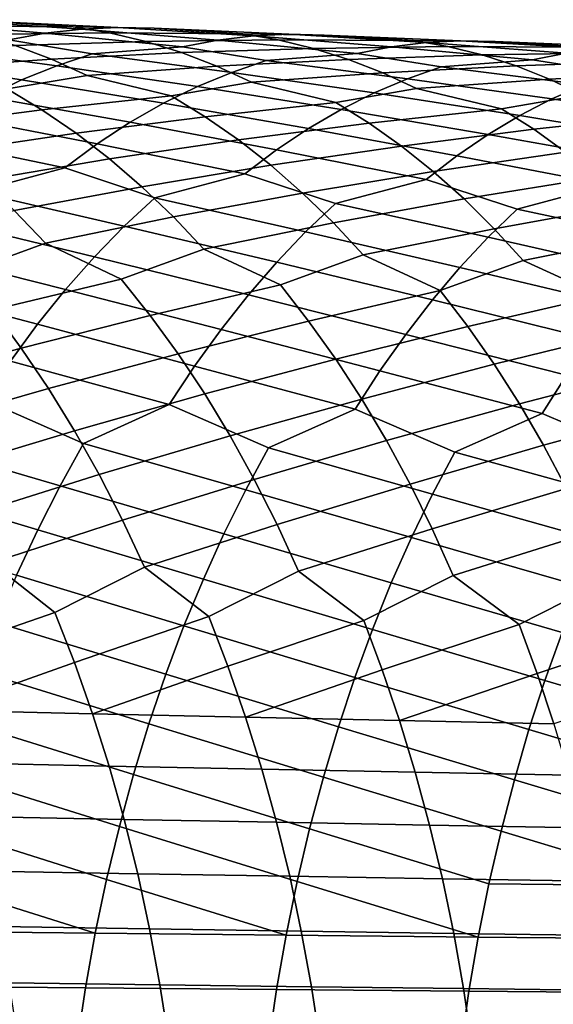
# Model space of a CAD drawing. Header units: metres. Extents: x -166 to 33, y -71 to 34.
# Tile 57 of 256: x -85.55 to -80.53, y 3.02 to 12.28. Entities that reach past the tile are written whole.
import ezdxf

# ---------------------------------------------------------------- set-up
doc = ezdxf.new("R2010")
doc.units = ezdxf.units.M
doc.layers.add('solid_12208131', color=7, linetype='CONTINUOUS')

msp = doc.modelspace()

# ---------------------------------------------------------------- linework, layer by layer
at = {"layer": 'solid_12208131'}
for points in [[(-85.651833, 12.08687, 248.257629), (-85.310059, 12.150292, 247.890976), (-86.576073, 12.256867, 246.95282), (-86.926918, 12.217443, 247.317795)], [(-85.876335, 12.263144, 246.219742), (-85.046204, 12.20955, 246.026428), (-86.282944, 12.220011, 245.083054), (-86.634193, 12.277631, 245.446289)], [(-85.310059, 12.150292, 247.890976), (-84.967491, 12.189828, 247.522522), (-86.225677, 12.272147, 246.586548), (-86.576073, 12.256867, 246.95282)], [(-85.046204, 12.20955, 246.026428), (-84.703232, 12.152579, 245.659683), (-85.934822, 12.138634, 244.72139), (-86.282944, 12.220011, 245.083054)], [(-84.967491, 12.189828, 247.522522), (-84.625412, 12.205355, 247.152756), (-85.876335, 12.263144, 246.219742), (-86.225677, 12.272147, 246.586548)], [(-84.625412, 12.205355, 247.152756), (-84.284409, 12.196732, 246.78244), (-85.046204, 12.20955, 246.026428), (-85.876335, 12.263144, 246.219742)], [(-84.703232, 12.152579, 245.659683), (-84.363373, 12.071979, 245.29451), (-85.590454, 12.033769, 244.362015), (-85.934822, 12.138634, 244.72139)], [(-84.866844, 11.955233, 249.005035), (-84.017776, 12.022258, 248.809082), (-85.310059, 12.150292, 247.890976), (-85.651833, 12.08687, 248.257629)], [(-84.017776, 12.022258, 248.809082), (-83.684395, 12.085668, 248.43895), (-84.967491, 12.189828, 247.522522), (-85.310059, 12.150292, 247.890976)], [(-84.284409, 12.196732, 246.78244), (-83.449821, 12.144002, 246.581436), (-84.703232, 12.152579, 245.659683), (-85.046204, 12.20955, 246.026428)], [(-83.684395, 12.085668, 248.43895), (-83.350281, 12.125324, 248.066956), (-84.625412, 12.205355, 247.152756), (-84.967491, 12.189828, 247.522522)], [(-83.449821, 12.144002, 246.581436), (-83.115326, 12.087672, 246.211121), (-84.363373, 12.071979, 245.29451), (-84.703232, 12.152579, 245.659683)], [(-83.350281, 12.125324, 248.066956), (-83.016708, 12.141103, 247.693649), (-84.284409, 12.196732, 246.78244), (-84.625412, 12.205355, 247.152756)], [(-83.016708, 12.141103, 247.693649), (-82.68425, 12.13286, 247.319748), (-83.449821, 12.144002, 246.581436), (-84.284409, 12.196732, 246.78244)], [(-82.374969, 11.960208, 249.334457), (-82.050186, 12.023621, 248.96077), (-83.350281, 12.125324, 248.066956), (-83.684395, 12.085668, 248.43895)], [(-82.68425, 12.13286, 247.319748), (-81.845428, 12.081041, 247.110352), (-83.115326, 12.087672, 246.211121), (-83.449821, 12.144002, 246.581436)], [(-82.050186, 12.023621, 248.96077), (-81.724747, 12.06341, 248.58519), (-83.016708, 12.141103, 247.693649), (-83.350281, 12.125324, 248.066956)], [(-81.724747, 12.06341, 248.58519), (-81.399902, 12.079445, 248.208252), (-82.68425, 12.13286, 247.319748), (-83.016708, 12.141103, 247.693649)], [(-81.399902, 12.079445, 248.208252), (-81.07621, 12.071583, 247.830734), (-81.845428, 12.081041, 247.110352), (-82.68425, 12.13286, 247.319748)], [(-85.590454, 12.033769, 244.362015), (-85.250435, 11.905685, 244.005661), (-86.454437, 11.820639, 243.065872), (-86.797432, 11.972837, 243.415085)], [(-85.199898, 11.844705, 249.368057), (-84.866844, 11.955233, 249.005035), (-85.651833, 12.08687, 248.257629), (-86.495872, 12.02006, 248.445831)], [(-84.363373, 12.071979, 245.29451), (-84.027222, 11.968013, 244.931641), (-85.250435, 11.905685, 244.005661), (-85.590454, 12.033769, 244.362015)], [(-83.115326, 12.087672, 246.211121), (-82.78392, 12.007833, 245.842377), (-84.027222, 11.968013, 244.931641), (-84.363373, 12.071979, 245.29451)], [(-83.228912, 11.892899, 249.538834), (-82.374969, 11.960208, 249.334457), (-83.684395, 12.085668, 248.43895), (-84.017776, 12.022258, 248.809082)], [(-81.845428, 12.081041, 247.110352), (-81.519623, 12.025341, 246.736404), (-82.78392, 12.007833, 245.842377), (-83.115326, 12.087672, 246.211121)], [(-80.723717, 11.900773, 249.832809), (-80.407761, 11.964206, 249.455505), (-81.724747, 12.06341, 248.58519), (-82.050186, 12.023621, 248.96077)], [(-81.07621, 12.071583, 247.830734), (-80.233376, 12.020721, 247.612244), (-81.519623, 12.025341, 246.736404), (-81.845428, 12.081041, 247.110352)], [(-80.407761, 11.964206, 249.455505), (-80.091209, 12.004136, 249.076279), (-81.399902, 12.079445, 248.208252), (-81.724747, 12.06341, 248.58519)], [(-80.091209, 12.004136, 249.076279), (-79.775314, 12.020434, 248.695679), (-81.07621, 12.071583, 247.830734), (-81.399902, 12.079445, 248.208252)], [(-79.775314, 12.020434, 248.695679), (-79.460609, 12.012954, 248.314453), (-80.233376, 12.020721, 247.612244), (-81.07621, 12.071583, 247.830734)], [(-85.53051, 11.710852, 249.726974), (-85.199898, 11.844705, 249.368057), (-86.495872, 12.02006, 248.445831), (-86.837036, 11.909244, 248.805496)], [(-84.027222, 11.968013, 244.931641), (-83.695381, 11.840947, 244.571793), (-84.915359, 11.754649, 243.653046), (-85.250435, 11.905685, 244.005661)], [(-83.876114, 11.649179, 250.267563), (-83.553673, 11.782635, 249.905273), (-84.866844, 11.955233, 249.005035), (-85.199898, 11.844705, 249.368057)], [(-83.553673, 11.782635, 249.905273), (-83.228912, 11.892899, 249.538834), (-84.017776, 12.022258, 248.809082), (-84.866844, 11.955233, 249.005035)], [(-82.78392, 12.007833, 245.842377), (-82.4562, 11.904747, 245.475937), (-83.695381, 11.840947, 244.571793), (-84.027222, 11.968013, 244.931641)], [(-81.898582, 11.723084, 250.416229), (-81.582321, 11.833109, 250.04631), (-82.374969, 11.960208, 249.334457), (-83.228912, 11.892899, 249.538834)], [(-81.519623, 12.025341, 246.736404), (-81.196899, 11.946248, 246.364029), (-82.4562, 11.904747, 245.475937), (-82.78392, 12.007833, 245.842377)], [(-81.196899, 11.946248, 246.364029), (-80.877831, 11.844023, 245.993973), (-82.132736, 11.778675, 245.112564), (-82.4562, 11.904747, 245.475937)], [(-81.582321, 11.833109, 250.04631), (-80.723717, 11.900773, 249.832809), (-82.050186, 12.023621, 248.96077), (-82.374969, 11.960208, 249.334457)], [(-80.233376, 12.020721, 247.612244), (-79.916489, 11.96564, 247.234604), (-81.196899, 11.946248, 246.364029), (-81.519623, 12.025341, 246.736404)], [(-79.916489, 11.96564, 247.234604), (-79.602669, 11.887279, 246.858551), (-80.877831, 11.844023, 245.993973), (-81.196899, 11.946248, 246.364029)], [(-79.927391, 11.775916, 250.52652), (-79.064354, 11.844007, 250.303162), (-80.407761, 11.964206, 249.455505), (-80.723717, 11.900773, 249.832809)], [(-85.857864, 11.553822, 250.0811), (-85.53051, 11.710852, 249.726974), (-86.837036, 11.909244, 248.805496), (-87.175644, 11.774962, 249.161087)], [(-85.250435, 11.905685, 244.005661), (-84.915359, 11.754649, 243.653046), (-85.667519, 11.626361, 242.895294), (-86.454437, 11.820639, 243.065872)], [(-82.4562, 11.904747, 245.475937), (-82.132736, 11.778675, 245.112564), (-83.368408, 11.691045, 244.215729), (-83.695381, 11.840947, 244.571793)], [(-82.212639, 11.589994, 250.781937), (-81.898582, 11.723084, 250.416229), (-83.228912, 11.892899, 249.538834), (-83.553673, 11.782635, 249.905273)], [(-80.234932, 11.666104, 250.899979), (-79.927391, 11.775916, 250.52652), (-80.723717, 11.900773, 249.832809), (-81.582321, 11.833109, 250.04631)], [(-79.602669, 11.887279, 246.858551), (-79.292465, 11.785892, 246.484818), (-80.562965, 11.718921, 245.626984), (-80.877831, 11.844023, 245.993973)], [(-84.915359, 11.754649, 243.653046), (-84.123917, 11.561925, 243.475677), (-85.339447, 11.429264, 242.554413), (-85.667519, 11.626361, 242.895294)], [(-84.195419, 11.492681, 250.624985), (-83.876114, 11.649179, 250.267563), (-85.199898, 11.844705, 249.368057), (-85.53051, 11.710852, 249.726974)], [(-83.695381, 11.840947, 244.571793), (-83.368408, 11.691045, 244.215729), (-84.123917, 11.561925, 243.475677), (-84.915359, 11.754649, 243.653046)], [(-82.523705, 11.433993, 251.142746), (-82.212639, 11.589994, 250.781937), (-83.553673, 11.782635, 249.905273), (-83.876114, 11.649179, 250.267563)], [(-82.132736, 11.778675, 245.112564), (-81.814087, 11.629877, 244.752975), (-82.572693, 11.499887, 244.030884), (-83.368408, 11.691045, 244.215729)], [(-80.877831, 11.844023, 245.993973), (-80.562965, 11.718921, 245.626984), (-81.814087, 11.629877, 244.752975), (-82.132736, 11.778675, 245.112564)], [(-80.540398, 11.53335, 251.269165), (-80.234932, 11.666104, 250.899979), (-81.582321, 11.833109, 250.04631), (-81.898582, 11.723084, 250.416229)], [(-79.292465, 11.785892, 246.484818), (-78.986427, 11.661734, 246.114182), (-80.252853, 11.571196, 245.263809), (-80.562965, 11.718921, 245.626984)], [(-84.510056, 11.313271, 250.977127), (-84.195419, 11.492681, 250.624985), (-85.53051, 11.710852, 249.726974), (-85.857864, 11.553822, 250.0811)], [(-83.368408, 11.691045, 244.215729), (-82.572693, 11.499887, 244.030884), (-83.803688, 11.366216, 243.131424), (-84.123917, 11.561925, 243.475677)], [(-80.843002, 11.37781, 251.633392), (-80.540398, 11.53335, 251.269165), (-81.898582, 11.723084, 250.416229), (-82.212639, 11.589994, 250.781937)], [(-80.562965, 11.718921, 245.626984), (-80.252853, 11.571196, 245.263809), (-81.014366, 11.4403, 244.559952), (-81.814087, 11.629877, 244.752975)], [(-79.153664, 11.324182, 252.095917), (-78.859726, 11.479297, 251.728226), (-80.234932, 11.666104, 250.899979), (-80.540398, 11.53335, 251.269165)], [(-85.667519, 11.626361, 242.895294), (-85.339447, 11.429264, 242.554413), (-86.538696, 11.273775, 241.621292), (-86.867241, 11.494624, 241.95314)], [(-82.830254, 11.255213, 251.498169), (-82.523705, 11.433993, 251.142746), (-83.876114, 11.649179, 250.267563), (-84.195419, 11.492681, 250.624985)], [(-81.814087, 11.629877, 244.752975), (-81.014366, 11.4403, 244.559952), (-82.260498, 11.305527, 243.683212), (-82.572693, 11.499887, 244.030884)], [(-81.141251, 11.199618, 251.992142), (-80.843002, 11.37781, 251.633392), (-82.212639, 11.589994, 250.781937), (-82.523705, 11.433993, 251.142746)], [(-80.252853, 11.571196, 245.263809), (-79.449379, 11.383213, 245.061935), (-80.710426, 11.247248, 244.208801), (-81.014366, 11.4403, 244.559952)], [(-84.820251, 11.111154, 251.322968), (-84.510056, 11.313271, 250.977127), (-85.857864, 11.553822, 250.0811), (-86.180397, 11.373741, 250.430008)], [(-84.123917, 11.561925, 243.475677), (-83.803688, 11.366216, 243.131424), (-85.01844, 11.209951, 242.219299), (-85.339447, 11.429264, 242.554413)], [(-83.13253, 11.053858, 251.847214), (-82.830254, 11.255213, 251.498169), (-84.195419, 11.492681, 250.624985), (-84.510056, 11.313271, 250.977127)], [(-82.572693, 11.499887, 244.030884), (-82.260498, 11.305527, 243.683212), (-83.490395, 11.148396, 242.793015), (-83.803688, 11.366216, 243.131424)], [(-79.443398, 11.146536, 252.458069), (-79.153664, 11.324182, 252.095917), (-80.540398, 11.53335, 251.269165), (-80.843002, 11.37781, 251.633392)], [(-85.339447, 11.429264, 242.554413), (-85.01844, 11.209951, 242.219299), (-86.217789, 11.031096, 241.295853), (-86.538696, 11.273775, 241.621292)], [(-81.435394, 10.99898, 252.344467), (-81.141251, 11.199618, 251.992142), (-82.523705, 11.433993, 251.142746), (-82.830254, 11.255213, 251.498169)], [(-81.014366, 11.4403, 244.559952), (-80.710426, 11.247248, 244.208801), (-81.955124, 11.089159, 243.341431), (-82.260498, 11.305527, 243.683212)], [(-79.449379, 11.383213, 245.061935), (-79.153908, 11.191428, 244.70726), (-80.413193, 11.032288, 243.863586), (-80.710426, 11.247248, 244.208801)], [(-85.12542, 10.886719, 251.661819), (-84.820251, 11.111154, 251.322968), (-86.180397, 11.373741, 250.430008), (-86.498337, 11.170819, 250.77269)], [(-83.803688, 11.366216, 243.131424), (-83.490395, 11.148396, 242.793015), (-84.704941, 10.968917, 241.890671), (-85.01844, 11.209951, 242.219299)], [(-83.429947, 10.830317, 252.189194), (-83.13253, 11.053858, 251.847214), (-84.510056, 11.313271, 250.977127), (-84.820251, 11.111154, 251.322968)], [(-82.260498, 11.305527, 243.683212), (-81.955124, 11.089159, 243.341431), (-83.184479, 10.908959, 242.461121), (-83.490395, 11.148396, 242.793015)], [(-79.729202, 10.946568, 252.813705), (-79.443398, 11.146536, 252.458069), (-80.843002, 11.37781, 251.633392), (-81.141251, 11.199618, 251.992142)], [(-85.01844, 11.209951, 242.219299), (-84.704941, 10.968917, 241.890671), (-85.904984, 10.767226, 240.977463), (-86.217789, 11.031096, 241.295853)], [(-81.724869, 10.776281, 252.689636), (-81.435394, 10.99898, 252.344467), (-82.830254, 11.255213, 251.498169), (-83.13253, 11.053858, 251.847214)], [(-80.710426, 11.247248, 244.208801), (-80.413193, 11.032288, 243.863586), (-81.656998, 10.851272, 243.006226), (-81.955124, 11.089159, 243.341431)], [(-80.010521, 10.724661, 253.162125), (-79.729202, 10.946568, 252.813705), (-81.141251, 11.199618, 251.992142), (-81.435394, 10.99898, 252.344467)], [(-85.96524, 10.658628, 251.818665), (-85.12542, 10.886719, 251.661819), (-86.498337, 11.170819, 250.77269), (-86.811073, 10.945441, 251.108459)], [(-84.276245, 10.602872, 252.354111), (-83.429947, 10.830317, 252.189194), (-84.820251, 11.111154, 251.322968), (-85.12542, 10.886719, 251.661819)], [(-83.490395, 11.148396, 242.793015), (-83.184479, 10.908959, 242.461121), (-84.399391, 10.706795, 241.569138), (-84.704941, 10.968917, 241.890671)], [(-82.577484, 10.549385, 252.863327), (-81.724869, 10.776281, 252.689636), (-83.13253, 11.053858, 251.847214), (-83.429947, 10.830317, 252.189194)], [(-81.955124, 11.089159, 243.341431), (-81.656998, 10.851272, 243.006226), (-82.886375, 10.648533, 242.136398), (-83.184479, 10.908959, 242.461121)], [(-80.413193, 11.032288, 243.863586), (-80.12307, 10.7959, 243.525009), (-81.366531, 10.592488, 242.678238), (-81.656998, 10.851272, 243.006226)], [(-84.704941, 10.968917, 241.890671), (-84.399391, 10.706795, 241.569138), (-85.600685, 10.482803, 240.666763), (-85.904984, 10.767226, 240.977463)], [(-80.869263, 10.498212, 253.345337), (-80.010521, 10.724661, 253.162125), (-81.435394, 10.99898, 252.344467), (-81.724869, 10.776281, 252.689636)], [(-84.564362, 10.336227, 252.679245), (-84.276245, 10.602872, 252.354111), (-85.12542, 10.886719, 251.661819), (-85.96524, 10.658628, 251.818665)], [(-83.184479, 10.908959, 242.461121), (-82.886375, 10.648533, 242.136398), (-84.102196, 10.424215, 241.255356), (-84.399391, 10.706795, 241.569138)], [(-82.858177, 10.283847, 253.191452), (-82.577484, 10.549385, 252.863327), (-83.429947, 10.830317, 252.189194), (-84.276245, 10.602872, 252.354111)], [(-81.656998, 10.851272, 243.006226), (-81.366531, 10.592488, 242.678238), (-82.596451, 10.367742, 241.819473), (-82.886375, 10.648533, 242.136398)], [(-81.142326, 10.233722, 253.676483), (-80.869263, 10.498212, 253.345337), (-81.724869, 10.776281, 252.689636), (-82.577484, 10.549385, 252.863327)], [(-80.12307, 10.7959, 243.525009), (-79.840454, 10.538707, 243.19371), (-81.084091, 10.313429, 242.358124), (-81.366531, 10.592488, 242.678238)], [(-84.844307, 10.048967, 252.995956), (-84.564362, 10.336227, 252.679245), (-85.96524, 10.658628, 251.818665), (-86.260605, 10.390817, 252.140869)], [(-84.399391, 10.706795, 241.569138), (-84.102196, 10.424215, 241.255356), (-85.306442, 10.178502, 240.363922), (-85.600685, 10.482803, 240.666763)], [(-82.886375, 10.648533, 242.136398), (-82.596451, 10.367742, 241.819473), (-83.814873, 10.121848, 240.949539), (-84.102196, 10.424215, 241.255356)], [(-79.417183, 10.185895, 254.133331), (-79.151939, 10.449399, 253.799088), (-80.010521, 10.724661, 253.162125), (-80.869263, 10.498212, 253.345337)], [(-83.13092, 9.99782, 253.511032), (-82.858177, 10.283847, 253.191452), (-84.276245, 10.602872, 252.354111), (-84.564362, 10.336227, 252.679245)], [(-81.407677, 9.948863, 253.998993), (-81.142326, 10.233722, 253.676483), (-82.577484, 10.549385, 252.863327), (-82.858177, 10.283847, 253.191452)], [(-81.366531, 10.592488, 242.678238), (-81.084091, 10.313429, 242.358124), (-82.316231, 10.067249, 241.51062), (-82.596451, 10.367742, 241.819473)], [(-85.600685, 10.482803, 240.666763), (-85.306442, 10.178502, 240.363922), (-86.082169, 9.895302, 239.637421), (-86.790298, 10.237169, 239.754761)], [(-79.67495, 9.902141, 254.458801), (-79.417183, 10.185895, 254.133331), (-80.869263, 10.498212, 253.345337), (-81.142326, 10.233722, 253.676483)], [(-79.840454, 10.538707, 243.19371), (-79.565704, 10.26132, 242.870346), (-80.811165, 10.01475, 242.046173), (-81.084091, 10.313429, 242.358124)], [(-85.11676, 9.741696, 253.303253), (-84.844307, 10.048967, 252.995956), (-86.260605, 10.390817, 252.140869), (-86.547585, 10.102262, 252.454758)], [(-84.102196, 10.424215, 241.255356), (-83.814873, 10.121848, 240.949539), (-84.592926, 9.838903, 240.241028), (-85.306442, 10.178502, 240.363922)], [(-82.596451, 10.367742, 241.819473), (-82.316231, 10.067249, 241.51062), (-83.096214, 9.784493, 240.820419), (-83.814873, 10.121848, 240.949539)], [(-83.3964, 9.691904, 253.821091), (-83.13092, 9.99782, 253.511032), (-84.564362, 10.336227, 252.679245), (-84.844307, 10.048967, 252.995956)], [(-81.666, 9.644235, 254.311874), (-81.407677, 9.948863, 253.998993), (-82.858177, 10.283847, 253.191452), (-83.13092, 9.99782, 253.511032)], [(-81.084091, 10.313429, 242.358124), (-80.811165, 10.01475, 242.046173), (-81.59272, 9.732114, 241.374603), (-82.316231, 10.067249, 241.51062)], [(-79.925934, 9.598729, 254.774551), (-79.67495, 9.902141, 254.458801), (-81.142326, 10.233722, 253.676483), (-81.407677, 9.948863, 253.998993)], [(-79.565704, 10.26132, 242.870346), (-79.300278, 9.964392, 242.555222), (-80.083122, 9.681808, 241.902557), (-80.811165, 10.01475, 242.046173)], [(-85.381149, 9.414982, 253.600479), (-85.11676, 9.741696, 253.303253), (-86.547585, 10.102262, 252.454758), (-86.826851, 9.793569, 252.759323)], [(-85.306442, 10.178502, 240.363922), (-84.592926, 9.838903, 240.241028), (-85.803146, 9.551506, 239.354858), (-86.082169, 9.895302, 239.637421)], [(-83.814873, 10.121848, 240.949539), (-83.096214, 9.784493, 240.820419), (-84.320358, 9.497272, 239.955673), (-84.592926, 9.838903, 240.241028)], [(-83.65406, 9.366665, 254.121002), (-83.3964, 9.691904, 253.821091), (-84.844307, 10.048967, 252.995956), (-85.11676, 9.741696, 253.303253)], [(-81.916756, 9.320397, 254.614517), (-81.666, 9.644235, 254.311874), (-83.13092, 9.99782, 253.511032), (-83.3964, 9.691904, 253.821091)], [(-82.316231, 10.067249, 241.51062), (-81.59272, 9.732114, 241.374603), (-82.830269, 9.44496, 240.532211), (-83.096214, 9.784493, 240.820419)], [(-80.811165, 10.01475, 242.046173), (-80.083122, 9.681808, 241.902557), (-81.33358, 9.394608, 241.083466), (-81.59272, 9.732114, 241.374603)], [(-80.169601, 9.276221, 255.079956), (-79.925934, 9.598729, 254.774551), (-81.407677, 9.948863, 253.998993), (-81.666, 9.644235, 254.311874)], [(-84.592926, 9.838903, 240.241028), (-84.320358, 9.497272, 239.955673), (-85.534752, 9.189605, 239.082367), (-85.803146, 9.551506, 239.354858)], [(-85.636879, 9.069394, 253.887054), (-85.381149, 9.414982, 253.600479), (-86.826851, 9.793569, 252.759323), (-87.097816, 9.465308, 253.05394)], [(-83.903328, 9.022671, 254.410141), (-83.65406, 9.366665, 254.121002), (-85.11676, 9.741696, 253.303253), (-85.381149, 9.414982, 253.600479)], [(-83.096214, 9.784493, 240.820419), (-82.830269, 9.44496, 240.532211), (-84.058189, 9.137618, 239.68045), (-84.320358, 9.497272, 239.955673)], [(-81.59272, 9.732114, 241.374603), (-81.33358, 9.394608, 241.083466), (-82.574501, 9.087481, 240.254211), (-82.830269, 9.44496, 240.532211)], [(-82.159378, 8.97792, 254.906265), (-81.916756, 9.320397, 254.614517), (-83.3964, 9.691904, 253.821091), (-83.65406, 9.366665, 254.121002)], [(-80.405403, 8.935183, 255.374374), (-80.169601, 9.276221, 255.079956), (-81.666, 9.644235, 254.311874), (-81.916756, 9.320397, 254.614517)], [(-80.083122, 9.681808, 241.902557), (-79.830978, 9.346261, 241.608459), (-81.084389, 9.039231, 240.802658), (-81.33358, 9.394608, 241.083466)], [(-85.803146, 9.551506, 239.354858), (-85.534752, 9.189605, 239.082367), (-86.740265, 8.861616, 238.201706), (-87.003456, 9.243402, 238.460968)], [(-84.320358, 9.497272, 239.955673), (-84.058189, 9.137618, 239.68045), (-85.277428, 8.810216, 238.820526), (-85.534752, 9.189605, 239.082367)], [(-82.830269, 9.44496, 240.532211), (-82.574501, 9.087481, 240.254211), (-83.806877, 8.760552, 239.415985), (-84.058189, 9.137618, 239.68045)], [(-84.143585, 8.660493, 254.687881), (-83.903328, 9.022671, 254.410141), (-85.381149, 9.414982, 253.600479), (-85.636879, 9.069394, 253.887054)], [(-82.393265, 8.617371, 255.186523), (-82.159378, 8.97792, 254.906265), (-83.65406, 9.366665, 254.121002), (-83.903328, 9.022671, 254.410141)], [(-81.33358, 9.394608, 241.083466), (-81.084389, 9.039231, 240.802658), (-82.329346, 8.712664, 239.987076), (-82.574501, 9.087481, 240.254211)], [(-80.632759, 8.57618, 255.657181), (-80.405403, 8.935183, 255.374374), (-81.916756, 9.320397, 254.614517), (-82.159378, 8.97792, 254.906265)], [(-79.830978, 9.346261, 241.608459), (-79.588562, 8.992911, 241.324768), (-80.845581, 8.666587, 240.532791), (-81.084389, 9.039231, 240.802658)], [(-85.534752, 9.189605, 239.082367), (-85.277428, 8.810216, 238.820526), (-86.49044, 8.462958, 237.952911), (-86.740265, 8.861616, 238.201706)], [(-84.948334, 8.294703, 254.78331), (-84.143585, 8.660493, 254.687881), (-85.636879, 9.069394, 253.887054), (-85.883354, 8.705508, 254.162338)], [(-84.058189, 9.137618, 239.68045), (-83.806877, 8.760552, 239.415985), (-85.033211, 8.414029, 238.569305), (-85.277428, 8.810216, 238.820526)], [(-82.574501, 9.087481, 240.254211), (-82.329346, 8.712664, 239.987076), (-83.568413, 8.366759, 239.162277), (-83.806877, 8.760552, 239.415985)], [(-83.206551, 8.252982, 255.290131), (-82.393265, 8.617371, 255.186523), (-83.903328, 9.022671, 254.410141), (-84.143585, 8.660493, 254.687881)], [(-81.454422, 8.213071, 255.76973), (-80.632759, 8.57618, 255.657181), (-82.159378, 8.97792, 254.906265), (-82.393265, 8.617371, 255.186523)], [(-81.084389, 9.039231, 240.802658), (-80.845581, 8.666587, 240.532791), (-82.096794, 8.321186, 239.73082), (-82.329346, 8.712664, 239.987076)], [(-79.588562, 8.992911, 241.324768), (-79.35627, 8.622359, 241.052124), (-80.619102, 8.277345, 240.273941), (-80.845581, 8.666587, 240.532791)], [(-79.692322, 8.175007, 256.221008), (-78.862442, 8.536961, 256.098785), (-80.405403, 8.935183, 255.374374), (-80.632759, 8.57618, 255.657181)], [(-85.277428, 8.810216, 238.820526), (-85.033211, 8.414029, 238.569305), (-86.253052, 8.048203, 237.715622), (-86.49044, 8.462958, 237.952911)], [(-85.169197, 7.897466, 255.036331), (-84.948334, 8.294703, 254.78331), (-85.883354, 8.705508, 254.162338), (-86.679466, 8.338201, 254.25029)], [(-83.806877, 8.760552, 239.415985), (-83.568413, 8.366759, 239.162277), (-84.801186, 8.001816, 238.329681), (-85.033211, 8.414029, 238.569305)], [(-82.329346, 8.712664, 239.987076), (-82.096794, 8.321186, 239.73082), (-83.341881, 7.957008, 238.920273), (-83.568413, 8.366759, 239.162277)], [(-83.421715, 7.857606, 255.54538), (-83.206551, 8.252982, 255.290131), (-84.143585, 8.660493, 254.687881), (-84.948334, 8.294703, 254.78331)], [(-81.663742, 7.81947, 256.027222), (-81.454422, 8.213071, 255.76973), (-82.393265, 8.617371, 255.186523), (-83.206551, 8.252982, 255.290131)], [(-80.845581, 8.666587, 240.532791), (-80.619102, 8.277345, 240.273941), (-81.875908, 7.913815, 239.486389), (-82.096794, 8.321186, 239.73082)], [(-79.35627, 8.622359, 241.052124), (-79.136047, 8.235271, 240.790634), (-80.404015, 7.872269, 240.027039), (-80.619102, 8.277345, 240.273941)], [(-79.895645, 7.783092, 256.480835), (-79.692322, 8.175007, 256.221008), (-80.632759, 8.57618, 255.657181), (-81.454422, 8.213071, 255.76973)], [(-85.379494, 7.484267, 255.276505), (-85.169197, 7.897466, 255.036331), (-86.679466, 8.338201, 254.25029), (-86.905891, 7.939015, 254.501129)], [(-85.033211, 8.414029, 238.569305), (-84.801186, 8.001816, 238.329681), (-86.02803, 7.618238, 237.490387), (-86.253052, 8.048203, 237.715622)], [(-83.568413, 8.366759, 239.162277), (-83.341881, 7.957008, 238.920273), (-84.581253, 7.57446, 238.102219), (-84.801186, 8.001816, 238.329681)], [(-83.626625, 7.44637, 255.787659), (-83.421715, 7.857606, 255.54538), (-84.948334, 8.294703, 254.78331), (-85.169197, 7.897466, 255.036331)], [(-81.863106, 7.410107, 256.271667), (-81.663742, 7.81947, 256.027222), (-83.206551, 8.252982, 255.290131), (-83.421715, 7.857606, 255.54538)], [(-82.096794, 8.321186, 239.73082), (-81.875908, 7.913815, 239.486389), (-83.127182, 7.532177, 238.690536), (-83.341881, 7.957008, 238.920273)], [(-80.619102, 8.277345, 240.273941), (-80.404015, 7.872269, 240.027039), (-81.666573, 7.491423, 239.254349), (-81.875908, 7.913815, 239.486389)], [(-80.089317, 7.375508, 256.727417), (-79.895645, 7.783092, 256.480835), (-81.454422, 8.213071, 255.76973), (-81.663742, 7.81947, 256.027222)], [(-84.801186, 8.001816, 238.329681), (-84.581253, 7.57446, 238.102219), (-85.815552, 7.17396, 237.277664), (-86.02803, 7.618238, 237.490387)], [(-85.578819, 7.05599, 255.503418), (-85.379494, 7.484267, 255.276505), (-86.905891, 7.939015, 254.501129), (-87.12146, 7.523763, 254.739243)], [(-83.820854, 7.020153, 256.016541), (-83.626625, 7.44637, 255.787659), (-85.169197, 7.897466, 255.036331), (-85.379494, 7.484267, 255.276505)], [(-83.341881, 7.957008, 238.920273), (-83.127182, 7.532177, 238.690536), (-84.373604, 7.13285, 237.887375), (-84.581253, 7.57446, 238.102219)], [(-81.875908, 7.913815, 239.486389), (-81.666573, 7.491423, 239.254349), (-82.924477, 7.093151, 238.473541), (-83.127182, 7.532177, 238.690536)], [(-80.404015, 7.872269, 240.027039), (-80.200218, 7.45223, 239.792633), (-81.468956, 7.054892, 239.035141), (-81.666573, 7.491423, 239.254349)], [(-82.052109, 6.985855, 256.502563), (-81.863106, 7.410107, 256.271667), (-83.421715, 7.857606, 255.54538), (-83.626625, 7.44637, 255.787659)], [(-80.272957, 6.953127, 256.960388), (-80.089317, 7.375508, 256.727417), (-81.663742, 7.81947, 256.027222), (-81.863106, 7.410107, 256.271667)], [(-84.581253, 7.57446, 238.102219), (-84.373604, 7.13285, 237.887375), (-85.216888, 6.705452, 237.249191), (-85.815552, 7.17396, 237.277664)], [(-83.127182, 7.532177, 238.690536), (-82.924477, 7.093151, 238.473541), (-83.767883, 6.667185, 237.85434), (-84.373604, 7.13285, 237.887375)], [(-84.004005, 6.579838, 256.231628), (-83.820854, 7.020153, 256.016541), (-85.379494, 7.484267, 255.276505), (-85.578819, 7.05599, 255.503418)], [(-82.230347, 6.547595, 256.719574), (-82.052109, 6.985855, 256.502563), (-83.626625, 7.44637, 255.787659), (-83.820854, 7.020153, 256.016541)], [(-81.666573, 7.491423, 239.254349), (-81.468956, 7.054892, 239.035141), (-82.311951, 6.630266, 238.435303), (-82.924477, 7.093151, 238.473541)], [(-80.446159, 6.516822, 257.179321), (-80.272957, 6.953127, 256.960388), (-81.863106, 7.410107, 256.271667), (-82.052109, 6.985855, 256.502563)], [(-80.200218, 7.45223, 239.792633), (-80.007835, 7.018104, 239.571182), (-80.849922, 6.594722, 238.991043), (-81.468956, 7.054892, 239.035141)], [(-85.815552, 7.17396, 237.277664), (-85.216888, 6.705452, 237.249191), (-86.47084, 6.272777, 236.434753), (-86.658165, 6.745036, 236.620865)], [(-84.373604, 7.13285, 237.887375), (-83.767883, 6.667185, 237.85434), (-85.03376, 6.236052, 237.061249), (-85.216888, 6.705452, 237.249191)], [(-84.17466, 6.126296, 256.4328), (-84.004005, 6.579838, 256.231628), (-85.578819, 7.05599, 255.503418), (-85.766747, 6.613523, 255.716644)], [(-82.924477, 7.093151, 238.473541), (-82.311951, 6.630266, 238.435303), (-83.58905, 6.200553, 237.664536), (-83.767883, 6.667185, 237.85434)], [(-81.468956, 7.054892, 239.035141), (-80.849922, 6.594722, 238.991043), (-82.137535, 6.166308, 238.243607), (-82.311951, 6.630266, 238.435303)], [(-82.396431, 6.096192, 256.922485), (-82.230347, 6.547595, 256.719574), (-83.820854, 7.020153, 256.016541), (-84.004005, 6.579838, 256.231628)], [(-80.607552, 6.067457, 257.384033), (-80.446159, 6.516822, 257.179321), (-82.052109, 6.985855, 256.502563), (-82.230347, 6.547595, 256.719574)], [(-80.007835, 7.018104, 239.571182), (-79.382591, 6.560583, 239.520523), (-80.680046, 6.133343, 238.797394), (-80.849922, 6.594722, 238.991043)], [(-85.216888, 6.705452, 237.249191), (-85.03376, 6.236052, 237.061249), (-86.297112, 5.788819, 236.262314), (-86.47084, 6.272777, 236.434753)], [(-83.767883, 6.667185, 237.85434), (-83.58905, 6.200553, 237.664536), (-84.863922, 5.755004, 236.8871), (-85.03376, 6.236052, 237.061249)], [(-84.332458, 5.660421, 256.619629), (-84.17466, 6.126296, 256.4328), (-85.766747, 6.613523, 255.716644), (-85.941856, 6.157742, 255.916092)], [(-82.549988, 5.632535, 257.110931), (-82.396431, 6.096192, 256.922485), (-84.004005, 6.579838, 256.231628), (-84.17466, 6.126296, 256.4328)], [(-82.311951, 6.630266, 238.435303), (-82.137535, 6.166308, 238.243607), (-83.42321, 5.722321, 237.488647), (-83.58905, 6.200553, 237.664536)], [(-80.849922, 6.594722, 238.991043), (-80.680046, 6.133343, 238.797394), (-81.9758, 5.690794, 238.065933), (-82.137535, 6.166308, 238.243607)], [(-80.756767, 5.605915, 257.574127), (-80.607552, 6.067457, 257.384033), (-82.230347, 6.547595, 256.719574), (-82.396431, 6.096192, 256.922485)], [(-79.382591, 6.560583, 239.520523), (-79.217407, 6.101685, 239.324905), (-80.522537, 5.66045, 238.61792), (-80.680046, 6.133343, 238.797394)], [(-78.953178, 5.580583, 258.008087), (-78.808418, 6.040117, 257.816345), (-80.446159, 6.516822, 257.179321), (-80.607552, 6.067457, 257.384033)], [(-85.03376, 6.236052, 237.061249), (-84.863922, 5.755004, 236.8871), (-86.297112, 5.788819, 236.262314)], [(-83.58905, 6.200553, 237.664536), (-83.42321, 5.722321, 237.488647), (-84.863922, 5.755004, 236.8871)], [(-84.477959, 5.183126, 256.791382), (-84.332458, 5.660421, 256.619629), (-85.941856, 6.157742, 255.916092), (-86.103775, 5.689545, 256.101318)], [(-82.691605, 5.157532, 257.28418), (-82.549988, 5.632535, 257.110931), (-84.17466, 6.126296, 256.4328), (-84.332458, 5.660421, 256.619629)], [(-82.137535, 6.166308, 238.243607), (-81.9758, 5.690794, 238.065933), (-83.42321, 5.722321, 237.488647)], [(-80.680046, 6.133343, 238.797394), (-80.522537, 5.66045, 238.61792), (-81.9758, 5.690794, 238.065933)], [(-80.894386, 5.133096, 257.748871), (-80.756767, 5.605915, 257.574127), (-82.396431, 6.096192, 256.922485), (-82.549988, 5.632535, 257.110931)], [(-79.0867, 5.10984, 258.184387), (-78.953178, 5.580583, 258.008087), (-80.607552, 6.067457, 257.384033), (-80.756767, 5.605915, 257.574127)], [(-86.297112, 5.788819, 236.262314), (-84.863922, 5.755004, 236.8871), (-84.707657, 5.263184, 236.727158), (-86.13726, 5.294045, 236.103943)], [(-84.863922, 5.755004, 236.8871), (-83.42321, 5.722321, 237.488647), (-83.270622, 5.233358, 237.327103), (-84.707657, 5.263184, 236.727158)], [(-84.610802, 4.695309, 256.947693), (-84.477959, 5.183126, 256.791382), (-86.103775, 5.689545, 256.101318), (-86.253067, 5.209854, 256.271637)], [(-82.820908, 4.672075, 257.441833), (-82.691605, 5.157532, 257.28418), (-84.332458, 5.660421, 256.619629), (-84.477959, 5.183126, 256.791382)], [(-83.42321, 5.722321, 237.488647), (-81.9758, 5.690794, 238.065933), (-81.826996, 5.204592, 237.90274), (-83.270622, 5.233358, 237.327103)], [(-81.9758, 5.690794, 238.065933), (-80.522537, 5.66045, 238.61792), (-80.377625, 5.176907, 238.453064), (-81.826996, 5.204592, 237.90274)], [(-81.020058, 4.64989, 257.907898), (-80.894386, 5.133096, 257.748871), (-82.549988, 5.632535, 257.110931), (-82.691605, 5.157532, 257.28418)], [(-79.208656, 4.628773, 258.344818), (-79.0867, 5.10984, 258.184387), (-80.756767, 5.605915, 257.574127), (-80.894386, 5.133096, 257.748871)], [(-86.13726, 5.294045, 236.103943), (-84.707657, 5.263184, 236.727158), (-84.565247, 4.761464, 236.581848), (-85.991577, 4.78933, 235.960083)], [(-84.730675, 4.19789, 257.088135), (-84.610802, 4.695309, 256.947693), (-86.253067, 5.209854, 256.271637), (-86.389351, 4.71957, 256.426636)], [(-84.707657, 5.263184, 236.727158), (-83.270622, 5.233358, 237.327103), (-83.131561, 4.734536, 237.180313), (-84.565247, 4.761464, 236.581848)], [(-82.937607, 4.177078, 257.583496), (-82.820908, 4.672075, 257.441833), (-84.477959, 5.183126, 256.791382), (-84.610802, 4.695309, 256.947693)], [(-83.270622, 5.233358, 237.327103), (-81.826996, 5.204592, 237.90274), (-81.691376, 4.708566, 237.75444), (-83.131561, 4.734536, 237.180313)], [(-81.826996, 5.204592, 237.90274), (-80.377625, 5.176907, 238.453064), (-80.24556, 4.683574, 238.303223), (-81.691376, 4.708566, 237.75444)], [(-81.133492, 4.157203, 258.050812), (-81.020058, 4.64989, 257.907898), (-82.691605, 5.157532, 257.28418), (-82.820908, 4.672075, 257.441833)], [(-79.318741, 4.138284, 258.488953), (-79.208656, 4.628773, 258.344818), (-80.894386, 5.133096, 257.748871), (-81.020058, 4.64989, 257.907898)], [(-84.837364, 3.691893, 257.212494), (-84.730675, 4.19789, 257.088135), (-86.389351, 4.71957, 256.426636), (-86.512321, 4.21962, 256.565857)], [(-85.991577, 4.78933, 235.960083), (-84.565247, 4.761464, 236.581848), (-84.438271, 4.250758, 236.450958), (-85.861671, 4.275592, 235.83049)], [(-84.565247, 4.761464, 236.581848), (-83.131561, 4.734536, 237.180313), (-83.007599, 4.22676, 237.048111), (-84.438271, 4.250758, 236.450958)], [(-83.131561, 4.734536, 237.180313), (-81.691376, 4.708566, 237.75444), (-81.570518, 4.203619, 237.620911), (-83.007599, 4.22676, 237.048111)], [(-83.041481, 3.673558, 257.708923), (-82.937607, 4.177078, 257.583496), (-84.610802, 4.695309, 256.947693), (-84.730675, 4.19789, 257.088135)], [(-81.234482, 3.656048, 258.177338), (-81.133492, 4.157203, 258.050812), (-82.820908, 4.672075, 257.441833), (-82.937607, 4.177078, 257.583496)], [(-81.691376, 4.708566, 237.75444), (-80.24556, 4.683574, 238.303223), (-80.127892, 4.181352, 238.168304), (-81.570518, 4.203619, 237.620911)], [(-81.133492, 4.157203, 258.050812), (-79.318741, 4.138284, 258.488953), (-81.020058, 4.64989, 257.907898)], [(-85.861671, 4.275592, 235.83049), (-84.438271, 4.250758, 236.450958), (-84.326942, 3.73205, 236.334671), (-85.747742, 3.753822, 235.715317)], [(-86.62175, 3.711034, 256.689148), (-84.837364, 3.691893, 257.212494), (-86.512321, 4.21962, 256.565857)], [(-84.837364, 3.691893, 257.212494), (-83.041481, 3.673558, 257.708923), (-84.730675, 4.19789, 257.088135)], [(-84.438271, 4.250758, 236.450958), (-83.007599, 4.22676, 237.048111), (-82.898933, 3.711014, 236.930679), (-84.326942, 3.73205, 236.334671)], [(-83.041481, 3.673558, 257.708923), (-81.234482, 3.656048, 258.177338), (-82.937607, 4.177078, 257.583496)], [(-83.007599, 4.22676, 237.048111), (-81.570518, 4.203619, 237.620911), (-81.464592, 3.69073, 237.502304), (-82.898933, 3.711014, 236.930679)], [(-81.570518, 4.203619, 237.620911), (-80.127892, 4.181352, 238.168304), (-80.024788, 3.671213, 238.048508), (-81.464592, 3.69073, 237.502304)], [(-81.234482, 3.656048, 258.177338), (-79.416771, 3.639378, 258.616608), (-79.318741, 4.138284, 258.488953), (-81.133492, 4.157203, 258.050812)], [(-86.716629, 3.194877, 256.796631), (-84.929855, 3.178375, 257.320862), (-84.837364, 3.691893, 257.212494), (-86.62175, 3.711034, 256.689148)], [(-85.747742, 3.753822, 235.715317), (-84.326942, 3.73205, 236.334671), (-84.229813, 3.206334, 236.23378), (-85.648354, 3.225014, 235.615417)], [(-84.326942, 3.73205, 236.334671), (-82.898933, 3.711014, 236.930679), (-82.804123, 3.188286, 236.828781), (-84.229813, 3.206334, 236.23378)], [(-82.898933, 3.711014, 236.930679), (-81.464592, 3.69073, 237.502304), (-81.372169, 3.170884, 237.399368), (-82.804123, 3.188286, 236.828781)], [(-84.929855, 3.178375, 257.320862), (-83.131531, 3.162568, 257.818237), (-83.041481, 3.673558, 257.708923), (-84.837364, 3.691893, 257.212494)], [(-83.131531, 3.162568, 257.818237), (-81.322021, 3.14747, 258.287598), (-81.234482, 3.656048, 258.177338), (-83.041481, 3.673558, 257.708923)], [(-81.464592, 3.69073, 237.502304), (-80.024788, 3.671213, 238.048508), (-79.93483, 3.154141, 237.944534), (-81.372169, 3.170884, 237.399368)], [(-81.322021, 3.14747, 258.287598), (-79.501732, 3.133096, 258.727814), (-79.416771, 3.639378, 258.616608), (-81.234482, 3.656048, 258.177338)], [(-86.796547, 2.672225, 256.888153), (-85.007759, 2.658407, 257.413177), (-84.929855, 3.178375, 257.320862), (-86.716629, 3.194877, 256.796631)], [(-85.648354, 3.225014, 235.615417), (-84.229813, 3.206334, 236.23378), (-84.146851, 2.674627, 236.148468), (-85.563469, 2.690192, 235.53096)], [(-85.007759, 2.658407, 257.413177), (-83.207359, 2.64517, 257.911316), (-83.131531, 3.162568, 257.818237), (-84.929855, 3.178375, 257.320862)], [(-84.229813, 3.206334, 236.23378), (-82.804123, 3.188286, 236.828781), (-82.723137, 2.65959, 236.742599), (-84.146851, 2.674627, 236.148468)], [(-83.207359, 2.64517, 257.911316), (-81.395714, 2.632526, 258.38147), (-81.322021, 3.14747, 258.287598), (-83.131531, 3.162568, 257.818237)], [(-82.804123, 3.188286, 236.828781), (-81.372169, 3.170884, 237.399368), (-81.293205, 2.645091, 237.312302), (-82.723137, 2.65959, 236.742599)], [(-81.395714, 2.632526, 258.38147), (-79.573242, 2.620487, 258.82251), (-79.501732, 3.133096, 258.727814), (-81.322021, 3.14747, 258.287598)], [(-81.372169, 3.170884, 237.399368), (-79.93483, 3.154141, 237.944534), (-79.857956, 2.631144, 237.856567), (-81.293205, 2.645091, 237.312302)]]:
    msp.add_3dface(points, dxfattribs=at)

doc.saveas('drawing.dxf')
